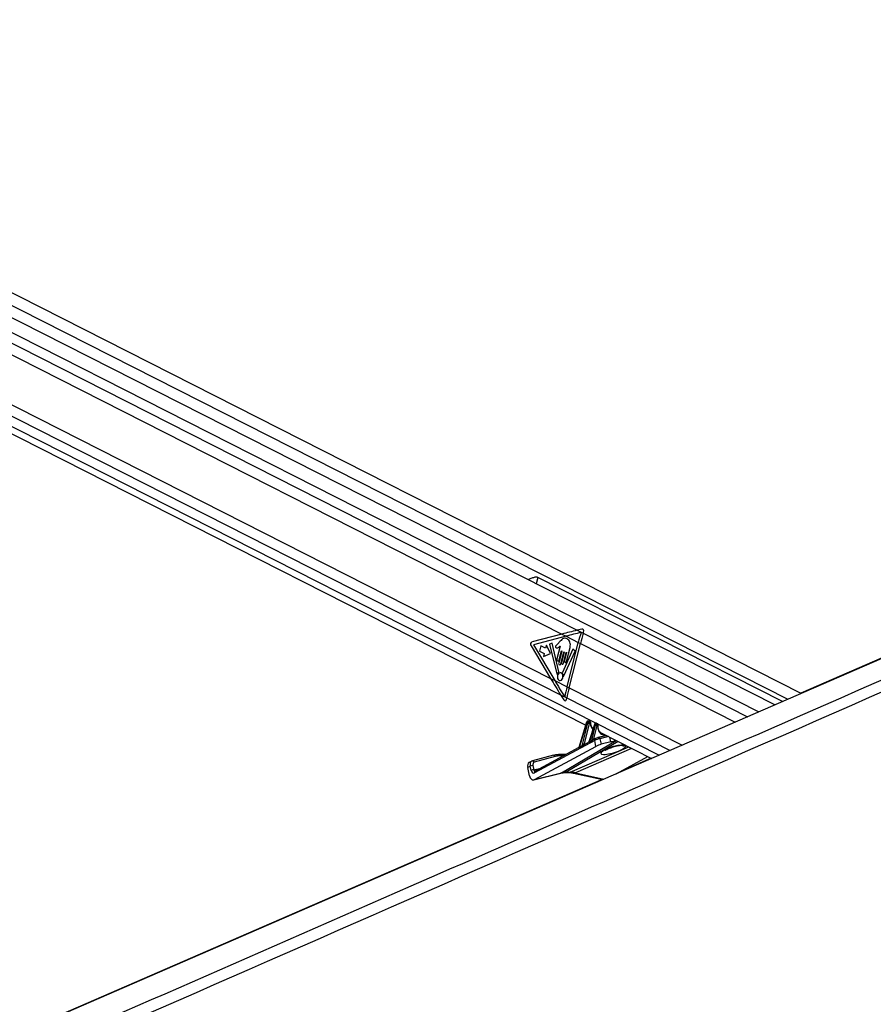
# Model space of a CAD drawing. Header units: millimetres. Extents: x 10 to 13239, y 20 to 10604.
# Tile 126 of 139: x 10629 to 11071, y 3242 to 3752. Entities that reach past the tile are written whole.
import ezdxf

# ---------------------------------------------------------------- set-up
doc = ezdxf.new("R2010")
doc.units = ezdxf.units.MM

msp = doc.modelspace()

# ---------------------------------------------------------------- linework, layer by layer
at = {"color": 7, "linetype": 'Continuous', "lineweight": 25}
for p, q in [((11033.81, 3403.29), (10346.03, 3752.49)), ((11020.11, 3397.35), (10339.08, 3743.11)), ((10331.65, 3686.74), (10922.17, 3386.93)), ((10461.89, 3661.49), (10909.85, 3434.06)), ((10458.76, 3637.14), (10903.94, 3411.12)), ((11024.13, 3399.09), (10897.35, 3463.46)), ((10920.13, 3436.68), (10917.71, 3436.07)), ((10917.71, 3436.07), (10920.86, 3434.47)), ((10920.86, 3434.47), (10921.05, 3435.07)), ((10909.85, 3434.06), (10894.34, 3430.02)), ((10912, 3432.97), (10895.03, 3428.55)), ((10904.73, 3429.43), (10903.48, 3428.81)), ((10908.26, 3414.48), (10904.73, 3429.43)), ((10909, 3430.41), (10907.62, 3428.88)), ((10909.85, 3434.06), (10912, 3432.97)), ((10912, 3432.97), (10918.31, 3429.76)), ((10912.48, 3406.79), (10918.31, 3429.76)), ((10913.56, 3406.24), (10919.39, 3429.21)), ((10918.31, 3429.76), (10919.39, 3429.21)), ((10893.83, 3428.04), (10903.94, 3411.12)), ((10895.03, 3428.55), (10906.1, 3410.02)), ((10898.96, 3428), (10898.25, 3425.19)), ((10898.25, 3425.19), (10900.69, 3423.96)), ((10901.4, 3426.76), (10898.96, 3428)), ((10901.79, 3428.31), (10901.4, 3426.76)), ((10903.85, 3423.93), (10901.79, 3428.31)), ((10903.48, 3428.81), (10907.25, 3413.47)), ((10908.92, 3427.87), (10907.23, 3421.23)), ((10909.71, 3425.3), (10908.16, 3419.17)), ((10908.37, 3420.66), (10909.57, 3425.38)), ((10909.3, 3418.59), (10910.85, 3424.73)), ((10911, 3424.65), (10909.67, 3419.43)), ((10915.58, 3426.31), (10910.07, 3414.1)), ((10910.67, 3418.92), (10912.09, 3424.55)), ((10910.91, 3412.37), (10916.74, 3425.27)), ((10912.24, 3424.48), (10911.19, 3420.36)), ((10912.19, 3419.85), (10914.06, 3427.2)), ((10916.74, 3425.27), (10915.58, 3426.31)), ((10900.69, 3423.96), (10900.29, 3422.4)), ((10900.29, 3422.4), (10903.85, 3423.93)), ((10903.94, 3411.12), (10906.1, 3410.02)), ((10906.1, 3410.02), (10912.48, 3406.79)), ((10912.48, 3406.79), (10913.56, 3406.24)), ((10909.16, 3402.61), (10910.82, 3399.98)), ((10909.16, 3402.61), (10912.36, 3400.98)), ((10912.24, 3400.35), (10912.36, 3400.98)), ((10922.62, 3388.39), (10918.57, 3375.27)), ((10922.75, 3388.26), (10918.75, 3375.3)), ((10923.29, 3387.98), (10922.75, 3388.26)), ((10923.65, 3388.97), (10923.34, 3388.97)), ((10923.46, 3388.94), (10923.99, 3388.67)), ((10923.77, 3388.94), (10923.46, 3388.94)), ((10924.3, 3388.67), (10923.77, 3388.94)), ((10924.46, 3388.63), (10923.93, 3388.9)), ((10923.99, 3388.67), (10924.3, 3388.67)), ((10920.32, 3376.19), (10923.29, 3387.98)), ((10923.98, 3387.82), (10921.28, 3377.13)), ((10926.66, 3387.29), (10923.85, 3378.17)), ((10926.79, 3387.16), (10924.06, 3378.3)), ((10924.52, 3388.05), (10924.2, 3388.05)), ((10925.29, 3378.99), (10927.29, 3386.91)), ((10927.98, 3386.74), (10926.22, 3379.77)), ((10927.29, 3386.91), (10926.79, 3387.16)), ((10927.52, 3387.87), (10927.38, 3387.87)), ((10927.5, 3387.84), (10927.99, 3387.59)), ((10927.64, 3387.84), (10927.5, 3387.84)), ((10928.13, 3387.59), (10927.64, 3387.84)), ((10928.29, 3387.55), (10927.8, 3387.8)), ((10927.99, 3387.59), (10928.13, 3387.59)), ((10928.34, 3386.97), (10928.2, 3386.97)), ((10926.82, 3379), (10895.69, 3362.18)), ((10923.77, 3378.06), (10921.32, 3376.73)), ((10927.07, 3379.84), (10926.05, 3379.29)), ((10927.49, 3375.9), (10926.82, 3379)), ((10927.07, 3379.84), (10927.17, 3379.88)), ((10928.63, 3380.46), (10928.51, 3380.41)), ((10932.84, 3381.51), (10928.63, 3380.46)), ((10929.54, 3379.82), (10930.16, 3376.95)), ((10929.91, 3383), (10956.25, 3369.62)), ((10935.11, 3378.18), (10930.16, 3376.95)), ((10895.71, 3358.73), (10927.49, 3375.9)), ((10918.56, 3375.25), (10895.93, 3363.02)), ((10894.24, 3368.19), (10892.91, 3367.52)), ((10894.59, 3368.32), (10894.3, 3368.2)), ((10894.49, 3368.29), (10894.59, 3368.32)), ((10905.42, 3371.26), (10894.59, 3368.32)), ((10906.35, 3370.63), (10895.52, 3367.69)), ((10911.84, 3371.61), (10908.12, 3371.61)), ((10937.88, 3361.65), (10954.4, 3370.57)), ((10956.05, 3369.73), (10939.65, 3362.6)), ((10893.43, 3365.64), (10892.1, 3364.97)), ((10893.04, 3360.6), (10892.1, 3364.97)), ((10893.91, 3363.43), (10893.43, 3365.64)), ((10894.82, 3365.93), (10895.29, 3363.72)), ((10895.93, 3363.02), (10895.92, 3363.02)), ((10895.33, 3358.58), (10909.24, 3362.05)), ((10895.71, 3358.73), (10909.63, 3362.2)), ((10911.31, 3362.3), (10913.48, 3362.3)), ((10912.02, 3362.47), (10914.19, 3362.47)), ((10915.8, 3362.04), (10931, 3358.66))]:
    msp.add_line(p, q, dxfattribs=at)
at = {"color": 8, "linetype": 'Continuous', "lineweight": 25}
for p, q in [((10340.12, 3748.92), (11026.84, 3400.27)), ((10341.47, 3734.17), (11011.91, 3393.78)), ((10341.72, 3728.5), (10917.71, 3436.07)), ((10337.38, 3692.91), (10909.16, 3402.61)), ((10334.45, 3689.11), (10960.28, 3371.37)), ((10897.35, 3463.46), (10896.5, 3460.11)), ((10920.86, 3434.47), (11006.02, 3391.23)), ((10919.39, 3429.21), (10999.65, 3388.46)), ((10913.56, 3406.24), (10972.11, 3376.51)), ((10912.36, 3400.98), (10965.89, 3373.81)), ((10909.63, 3362.2), (10937.98, 3378.9)), ((10939.02, 3378.37), (10912.02, 3362.47)), ((10926.22, 3379.77), (10928.59, 3380.44)), ((10928.66, 3380.46), (10932.66, 3381.6)), ((10933.98, 3380.93), (10929.54, 3379.82)), ((10935.11, 3378.18), (10934.58, 3380.63)), ((10914.19, 3362.47), (10944.45, 3375.61)), ((10945.95, 3374.85), (10916.83, 3362.2)), ((10921.28, 3377.13), (10922.92, 3377.6)), ((10938.57, 3376.32), (10938.48, 3376.18)), ((10910.6, 3370.95), (10908.79, 3370.95)), ((10895.29, 3363.72), (10898.89, 3364.62)), ((10909.63, 3362.2), (10909.24, 3362.05)), ((10916.83, 3362.2), (10931.61, 3358.92))]:
    msp.add_line(p, q, dxfattribs=at)
at = {"color": 7, "linetype": 'Continuous', "lineweight": 25, "flags": 128}
for points in [[(11481.86, 3598.19), (11350.06, 3540.93), (11033.58, 3403.41)], [(11478.24, 3596.25), (11390.67, 3558.23), (11040.21, 3406.07), (10613.32, 3220.73), (10376.92, 3118.09)], [(10909.57, 3425.38), (10909.59, 3425.41), (10909.61, 3425.44), (10909.64, 3425.45), (10909.67, 3425.44), (10909.69, 3425.42), (10909.71, 3425.39), (10909.72, 3425.35), (10909.71, 3425.3)], [(10910.85, 3424.73), (10910.87, 3424.76), (10910.89, 3424.79), (10910.92, 3424.8), (10910.95, 3424.79), (10910.98, 3424.77), (10910.99, 3424.74), (10911, 3424.69), (10911, 3424.65)], [(10912.09, 3424.55), (10912.11, 3424.59), (10912.13, 3424.61), (10912.16, 3424.62), (10912.19, 3424.61), (10912.22, 3424.59), (10912.23, 3424.56), (10912.24, 3424.52), (10912.24, 3424.48)], [(10907.23, 3421.23), (10907.2, 3420.9), (10907.26, 3420.58), (10907.4, 3420.31), (10907.6, 3420.14), (10907.83, 3420.09), (10908.06, 3420.17), (10908.25, 3420.37), (10908.37, 3420.66)], [(10908.16, 3419.17), (10908.12, 3418.84), (10908.18, 3418.52), (10908.32, 3418.25), (10908.52, 3418.08), (10908.76, 3418.03), (10908.99, 3418.11), (10909.18, 3418.31), (10909.3, 3418.59)], [(10909.67, 3419.43), (10909.64, 3419.14), (10909.69, 3418.86), (10909.81, 3418.62), (10909.99, 3418.47), (10910.19, 3418.43), (10910.39, 3418.5), (10910.56, 3418.67), (10910.67, 3418.92)], [(10911.19, 3420.36), (10911.16, 3420.07), (10911.21, 3419.79), (10911.33, 3419.55), (10911.51, 3419.4), (10911.72, 3419.36), (10911.92, 3419.43), (10912.08, 3419.6), (10912.19, 3419.85)], [(10908.45, 3410.08), (10909, 3409.96), (10909.55, 3410.16), (10910, 3410.63), (10910.29, 3411.31), (10910.37, 3412.1), (10910.24, 3412.87), (10909.9, 3413.51), (10909.42, 3413.92), (10908.86, 3414.04), (10908.32, 3413.85), (10907.86, 3413.38), (10907.57, 3412.69), (10907.49, 3411.9), (10907.63, 3411.13), (10907.96, 3410.49), (10908.45, 3410.08)], [(10907.25, 3413.47), (10907.27, 3413.42), (10907.3, 3413.38), (10907.33, 3413.35), (10907.37, 3413.33), (10907.41, 3413.33), (10907.45, 3413.35), (10907.48, 3413.38), (10907.51, 3413.42)], [(10910.65, 3412.44), (10910.66, 3412.38), (10910.69, 3412.33), (10910.72, 3412.3), (10910.76, 3412.28), (10910.8, 3412.27), (10910.85, 3412.29), (10910.88, 3412.32), (10910.91, 3412.37)], [(10927.5, 3387.84), (10927.43, 3387.86), (10927.38, 3387.87)], [(10927.64, 3387.84), (10927.57, 3387.86), (10927.52, 3387.87)], [(10907.88, 3371.56), (10908.02, 3371.6), (10908.12, 3371.61)], [(10930.72, 3358.72), (10608.88, 3218.88), (10376.91, 3118.09)]]:
    msp.add_lwpolyline(points, dxfattribs=at)
at = {"color": 8, "linetype": 'Continuous', "lineweight": 25, "flags": 128}
for points in [[(10922.62, 3388.39), (10922.62, 3388.38), (10922.63, 3388.36), (10922.65, 3388.33), (10922.69, 3388.29), (10922.75, 3388.26)], [(10923.34, 3388.97), (10923.39, 3388.96), (10923.46, 3388.94)], [(10923.65, 3388.97), (10923.7, 3388.96), (10923.77, 3388.94)], [(10924.65, 3387.88), (10924.71, 3387.91), (10924.76, 3387.94), (10924.79, 3387.98), (10924.81, 3388.02), (10924.81, 3388.04)], [(10926.79, 3387.16), (10926.73, 3387.19), (10926.69, 3387.23), (10926.67, 3387.26), (10926.66, 3387.28), (10926.66, 3387.29)], [(10928.47, 3386.77), (10928.54, 3386.78), (10928.59, 3386.81), (10928.62, 3386.83), (10928.63, 3386.86), (10928.63, 3386.87)], [(10912.02, 3362.47), (10911.62, 3362.33), (10911.32, 3362.3)], [(10914.19, 3362.47), (10913.79, 3362.33), (10913.48, 3362.3)]]:
    msp.add_lwpolyline(points, dxfattribs=at)
at = {"color": 7, "linetype": 'Continuous', "lineweight": 25}
for centre, radius, start, end in [((11026.86, 3402.19), 111.99, 162.9899, 165.7482), ((11027.96, 3401.64), 112.02, 162.9578, 165.748), ((10894.98, 3428.8), 1.38, 117.8868, 213.7153), ((10909.38, 3412.54), 2.07, 125.2494, 154.8078), ((10908.03, 3414.41), 0.238, 310.4092, 16.0475), ((10910.31, 3413.99), 0.264, 155.8122, 215.2891), ((10907.82, 3412.13), 2.84, 6.2303, 36.9243), ((11017.06, 3380.22), 107.91, 165.7465, 168.5901), ((11018.13, 3379.67), 107.89, 165.7464, 168.6073), ((10923.66, 3388.21), 0.566, 343.5539, 54.8965), ((10923.97, 3388.21), 0.566, 343.5539, 54.8965), ((10924.15, 3389.99), 2.19, 246.8709, 265.4707), ((10928.15, 3388.92), 2.19, 246.8709, 265.4707), ((10927.66, 3387.13), 0.566, 343.5539, 54.8965), ((10927.8, 3387.13), 0.566, 343.5539, 54.8965), ((10923.84, 3378.23), 0.225, 333.8527, 18.212), ((10925.09, 3378.92), 0.219, 331.0088, 18.5785), ((10918.51, 3375.22), 0.255, 346.8854, 17.0233), ((10920.08, 3376.12), 0.245, 342.8391, 17.2927), ((10907.85, 3361.78), 9.77, 89.8069, 105.0007), ((10908.76, 3361.66), 9.29, 89.8069, 105.0007), ((10894.75, 3362.79), 3.14, 88.8065, 114.8724), ((10895.23, 3360.58), 3.14, 88.8065, 114.8724)]:
    msp.add_arc(centre, radius, start, end, dxfattribs=at)
at = {"color": 8, "linetype": 'Continuous', "lineweight": 25}
for centre, radius, start, end in [((10926.54, 3379.75), 0.47, 186.6621, 229.739), ((10926.54, 3379.74), 0.324, 174.3261, 237.7087), ((10927.48, 3379.27), 0.709, 125.9289, 201.7269), ((10928.73, 3379.63), 0.832, 13.1621, 96.8068), ((10921.56, 3377.09), 0.32, 175.9099, 246.8636), ((10921.58, 3377.1), 0.305, 173.0244, 247.4713), ((10941.99, 3380.17), 3.99, 245.3274, 285.1568), ((10894.71, 3367.49), 0.841, 13.8761, 97.6443), ((10905.54, 3370.43), 0.841, 13.8761, 97.6443), ((10908.01, 3370.84), 0.781, 7.8653, 82.1285), ((10896.35, 3362.45), 0.709, 125.9289, 201.7269), ((10916.09, 3363.47), 1.47, 258.5638, 300.119)]:
    msp.add_arc(centre, radius, start, end, dxfattribs=at)
at = {"color": 7, "linetype": 'Continuous', "lineweight": 25}
for centre, major_axis, ratio, start_param, end_param in [((10966.42, 3434.06), (124.27, 25.92), 0.101136, 1.952399, 2.022212), ((10968.57, 3432.97), (124.27, 25.92), 0.101136, 1.953206, 2.022212), ((10920.24, 3435.48), (0.12, 1.21), 0.720552, 4.437685, 6.535183), ((10960.51, 3411.12), (-83.71, 118.91), 0.32639, 1.344953, 1.414766), ((10962.67, 3410.02), (-83.71, 118.91), 0.32639, 1.344953, 1.41435), ((10911.43, 3400.76), (-0.11, 1.22), 0.687565, 2.211475, 4.306877), ((10923.27, 3388.23), (0.349, 0.664), 0.662657, 0.335572, 1.871461), ((10923.81, 3387.96), (0.33, 0.674), 0.668218, 0.315909, 1.851799), ((10923.59, 3388.23), (0.349, 0.664), 0.662657, 0.009725, 0.335572), ((10924.15, 3387.81), (0.103, 0.228), 0.673111, 0.295438, 1.831328), ((10924.46, 3387.81), (0.103, 0.228), 0.673111, 5.31439, 6.578623), ((10927.32, 3387.13), (0.349, 0.664), 0.662657, 0.335572, 1.871461), ((10927.81, 3386.88), (0.33, 0.674), 0.668218, 0.315909, 1.851799), ((10928.15, 3386.73), (0.103, 0.228), 0.673111, 0.295438, 1.831328), ((10928.29, 3386.73), (0.103, 0.228), 0.673111, 5.168518, 6.578623), ((10949.02, 3390.56), (37.02, 19.59), 0.022315, 2.255265, 2.299414), ((10949.2, 3390.55), (37.2, 19.59), 0.027805, 2.253972, 2.298121), ((10925.74, 3379.34), (0.621, 0.448), 0.146215, 0.58389, 0.893425), ((10928.22, 3379.13), (1.92, 0.59), 0.196947, 0.747109, 2.319061), ((10927.84, 3380.05), (0.942, 0.377), 0.125295, 0.742953, 2.314905), ((10932.53, 3387.83), (2.25, 5.02), 0.673724, 3.071381, 3.108335), ((10938.41, 3379.97), (4.71, 1.88), 0.125295, 3.884546, 4.517821), ((10949.2, 3390.55), (37.2, 19.59), 0.027805, 2.445015, 2.514849), ((10949.02, 3390.56), (37.02, 19.59), 0.022315, 2.446308, 2.516142), ((10920.8, 3376.71), (0.621, 0.448), 0.146215, 0.58389, 0.669087), ((10928.84, 3376.23), (1.88, 0.75), 0.125295, 0.742953, 2.314905), ((10936.52, 3374.18), (6.54, 2.07), 0.224044, 1.183205, 6.33405), ((10895.58, 3365.51), (-1.34, 2.68), 0.666983, 6.149695, 6.28328), ((10895.58, 3365.51), (-1.34, 2.68), 0.666983, 6.149695, 6.281614), ((10894.25, 3364.84), (-1.34, 2.68), 0.666691, 0.000141, 1.203129), ((10895.24, 3364.1), (0.08, 2.04), 0.682392, 1.928903, 3.524449), ((10896.25, 3365.84), (-0.89, 1.79), 0.666691, 6.149742, 7.486314), ((10895.04, 3361.6), (0.12, 3.06), 0.682392, 1.928903, 3.524449), ((10916.73, 3343.62), (-8.96, 17.91), 0.658734, 5.957325, 6.13364), ((10918.9, 3343.62), (-9.3, 17.74), 0.688446, 5.767786, 5.944101)]:
    msp.add_ellipse(centre, major_axis=major_axis, ratio=ratio, start_param=start_param, end_param=end_param, dxfattribs=at)
at = {"color": 8, "linetype": 'Continuous', "lineweight": 25}
for centre, major_axis, ratio, start_param, end_param in [((10924.12, 3387.96), (0.33, 0.674), 0.668218, 6.276532, 6.599094), ((10929.08, 3389.6), (2.47, 5.47), 0.673111, 2.172797, 2.915861), ((10927.46, 3387.13), (0.349, 0.664), 0.662657, 0.009725, 0.335572), ((10927.95, 3386.88), (0.33, 0.674), 0.668218, 6.270454, 6.599094), ((10932.87, 3387.68), (2.47, 5.47), 0.673111, 2.026925, 3.515372), ((10895.58, 3365.51), (-1.34, 2.68), 0.666983, 6.281614, 7.486267), ((10895.96, 3364.05), (0.24, 1.05), 0.596541, 2.026364, 3.434768)]:
    msp.add_ellipse(centre, major_axis=major_axis, ratio=ratio, start_param=start_param, end_param=end_param, dxfattribs=at)
at = {"color": 7, "linetype": 'Continuous', "lineweight": 25}
for points, knots in [([(11517.25, 3598.68), (11489.95, 3586.57), (11435.37, 3562.34), (11282.97, 3495.11), (10962.1, 3354.13), (10630.1, 3208.68), (10395.56, 3105.94), (10356.89, 3089), (10356.43, 3088.8)], [0, 0, 0, 0, 0.070862, 0.141725, 0.394538, 0.90018, 0.998816, 1, 1, 1, 1]), ([(10897.35, 3463.46), (10897.16, 3463.52), (10896.71, 3463.67), (10895.64, 3463.5), (10894.23, 3463.01), (10892.98, 3462.51), (10892.4, 3462.26), (10892.33, 3462.23)], [0, 0, 0, 0, 0.138425, 0.324169, 0.63108, 0.953559, 1, 1, 1, 1]), ([(10914.06, 3427.2), (10914.15, 3427.67), (10914.33, 3428.57), (10914.07, 3429.96), (10913.42, 3431), (10912.55, 3431.64), (10911.6, 3431.98), (10910.61, 3431.92), (10909.74, 3431.27), (10909.25, 3430.69), (10909, 3430.41)], [0, 0, 0, 0, 0.13106, 0.251024, 0.376916, 0.501355, 0.627161, 0.75065, 0.875357, 1, 1, 1, 1]), ([(10907.62, 3428.88), (10907.38, 3428.66), (10907.08, 3428.39), (10906.7, 3428.08), (10906.56, 3427.82), (10906.51, 3427.56), (10906.53, 3427.35), (10906.61, 3427.13), (10906.82, 3426.92), (10907.02, 3426.91), (10907.12, 3426.9)], [0, 0, 0, 0, 0.369532, 0.462234, 0.557841, 0.653711, 0.700172, 0.747002, 0.872845, 1, 1, 1, 1]), ([(10907.12, 3426.9), (10907.34, 3426.92), (10907.75, 3426.96), (10908.1, 3427.23), (10908.26, 3427.36)], [0, 0, 0, 0, 0.5468478, 1, 1, 1, 1]), ([(10908.26, 3427.36), (10908.35, 3427.46), (10908.52, 3427.65), (10908.72, 3427.8), (10908.81, 3427.87)], [0, 0, 0, 0, 0.519147, 1, 1, 1, 1]), ([(10908.81, 3427.87), (10908.83, 3427.88), (10908.87, 3427.89), (10908.9, 3427.88), (10908.92, 3427.87), (10908.92, 3427.87)], [0, 0, 0, 0, 0.51399, 0.984901, 1, 1, 1, 1]), ([(10923.34, 3388.97), (10923.26, 3388.96), (10923.1, 3388.94), (10922.89, 3388.81), (10922.72, 3388.63), (10922.65, 3388.47), (10922.62, 3388.39)], [0, 0, 0, 0, 0.257185, 0.482413, 0.740235, 1, 1, 1, 1]), ([(10923.92, 3388.89), (10923.87, 3388.92), (10923.79, 3388.96), (10923.69, 3388.96), (10923.65, 3388.97)], [0, 0, 0, 0, 0.582936, 1, 1, 1, 1]), ([(10924.81, 3388.04), (10924.8, 3388.11), (10924.79, 3388.26), (10924.68, 3388.46), (10924.56, 3388.59), (10924.47, 3388.62), (10924.45, 3388.62)], [0, 0, 0, 0, 0.290314, 0.615946, 0.928843, 1, 1, 1, 1]), ([(10924.99, 3386.68), (10924.99, 3386.68), (10924.87, 3386.97), (10924.83, 3387.45), (10924.81, 3387.93), (10924.81, 3388.04)], [0, 0, 0, 0, 0.011356, 0.773331, 1, 1, 1, 1]), ([(10925.94, 3385.09), (10925.73, 3385.3), (10925.33, 3385.7), (10925.1, 3386.35), (10924.99, 3386.68)], [0, 0, 0, 0, 0.5024331, 1, 1, 1, 1]), ([(10927.38, 3387.87), (10927.3, 3387.86), (10927.14, 3387.84), (10926.93, 3387.71), (10926.76, 3387.53), (10926.7, 3387.37), (10926.66, 3387.29)], [0, 0, 0, 0, 0.257185, 0.482413, 0.740235, 1, 1, 1, 1]), ([(10927.79, 3387.79), (10927.77, 3387.81), (10927.69, 3387.86), (10927.59, 3387.86), (10927.52, 3387.87)], [0, 0, 0, 0, 0.276329, 1, 1, 1, 1]), ([(10928.63, 3386.87), (10928.64, 3386.94), (10928.64, 3387.1), (10928.55, 3387.32), (10928.43, 3387.48), (10928.32, 3387.53), (10928.28, 3387.54)], [0, 0, 0, 0, 0.2771488, 0.5756776, 0.8585955, 1, 1, 1, 1]), ([(10928.79, 3384.7), (10928.79, 3384.7), (10928.66, 3385), (10928.58, 3385.74), (10928.62, 3386.51), (10928.63, 3386.87)], [0, 0, 0, 0, 0.005883, 0.530848, 1, 1, 1, 1]), ([(10930.08, 3382.96), (10929.98, 3383), (10929.63, 3383.17), (10929.16, 3383.74), (10928.91, 3384.38), (10928.79, 3384.7)], [0, 0, 0, 0, 0.170191, 0.593638, 1, 1, 1, 1]), ([(10923.85, 3378.17), (10923.84, 3378.16), (10923.84, 3378.13), (10923.81, 3378.1), (10923.78, 3378.07), (10923.77, 3378.06), (10923.77, 3378.06), (10923.77, 3378.06)], [0, 0, 0, 0, 0.119871, 0.408617, 0.671721, 0.94296, 1, 1, 1, 1]), ([(10926.05, 3379.29), (10926.03, 3379.28), (10925.84, 3379.18), (10925.58, 3378.99), (10925.37, 3378.87), (10925.28, 3378.82)], [0, 0, 0, 0, 0.085726, 0.621257, 1, 1, 1, 1]), ([(10925.29, 3378.99), (10925.36, 3379.06), (10925.53, 3379.22), (10925.77, 3379.46), (10925.97, 3379.63), (10926.05, 3379.68), (10926.07, 3379.7)], [0, 0, 0, 0, 0.292266, 0.728618, 0.93734, 1, 1, 1, 1]), ([(10918.57, 3375.27), (10918.57, 3375.26), (10918.56, 3375.24), (10918.56, 3375.24), (10918.56, 3375.24)], [0, 0, 0, 0, 0.307819, 1, 1, 1, 1]), ([(10920.32, 3376.19), (10920.38, 3376.26), (10920.57, 3376.46), (10920.82, 3376.76), (10921.05, 3376.98), (10921.17, 3377.08), (10921.23, 3377.11), (10921.25, 3377.12)], [0, 0, 0, 0, 0.238952, 0.674689, 0.839878, 0.957161, 1, 1, 1, 1]), ([(10921.32, 3376.73), (10921.3, 3376.73), (10921.22, 3376.68), (10920.96, 3376.51), (10920.64, 3376.26), (10920.4, 3376.1), (10920.32, 3376.05)], [0, 0, 0, 0, 0.032819, 0.2184385, 0.7110188, 1, 1, 1, 1]), ([(10932.18, 3373.77), (10932.2, 3373.78), (10932.24, 3373.82), (10932.57, 3374.04), (10933.14, 3374.35), (10933.99, 3374.75), (10935.08, 3375.19), (10936.32, 3375.61), (10937.48, 3375.95), (10938.2, 3376.11), (10938.48, 3376.18)], [0, 0, 0, 0, 0.086178, 0.18974, 0.313774, 0.456067, 0.609221, 0.763234, 0.906982, 1, 1, 1, 1]), ([(10938.47, 3376.17), (10938.73, 3376.23), (10939.3, 3376.35), (10940.03, 3376.43), (10940.55, 3376.46), (10940.78, 3376.45), (10940.76, 3376.45), (10940.75, 3376.45)], [0, 0, 0, 0, 0.22866, 0.507211, 0.741438, 0.926497, 1, 1, 1, 1]), ([(10909.24, 3362.05), (10909.41, 3362.09), (10910.06, 3362.24), (10910.78, 3362.28), (10911.31, 3362.3)], [0, 0, 0, 0, 0.249746, 1, 1, 1, 1]), ([(10913.48, 3362.3), (10913.67, 3362.3), (10914.35, 3362.29), (10915.13, 3362.18), (10915.73, 3362.05), (10915.8, 3362.04)], [0, 0, 0, 0, 0.24961, 0.92003, 1, 1, 1, 1])]:
    msp.add_open_spline(points, degree=3, knots=knots, dxfattribs=at)
at = {"color": 8, "linetype": 'Continuous', "lineweight": 25}
for points, knots in [([(10378.32, 3105.04), (10529.46, 3171.2), (10751.76, 3268.52), (11072.18, 3408.83), (11268.9, 3495.03), (11422.03, 3562.19), (11477.07, 3586.35), (11504.6, 3598.44)], [0, 0, 0, 0, 0.4029516, 0.5926342, 0.853888, 0.926944, 1, 1, 1, 1]), ([(10924.05, 3378.13), (10924, 3378.11), (10923.92, 3378.07), (10923.81, 3378.03), (10923.75, 3378.02), (10923.73, 3378.04), (10923.76, 3378.05), (10923.77, 3378.06)], [0, 0, 0, 0, 0.229797, 0.470065, 0.723998, 0.974591, 1, 1, 1, 1]), ([(10923.85, 3378.17), (10923.85, 3378.17), (10923.85, 3378.17), (10923.85, 3378.16), (10923.86, 3378.16), (10923.9, 3378.18), (10923.96, 3378.22), (10924.03, 3378.28), (10924.06, 3378.3)], [0, 0, 0, 0, 0.034544, 0.096589, 0.331389, 0.401635, 0.698435, 1, 1, 1, 1]), ([(10918.75, 3375.16), (10918.71, 3375.14), (10918.64, 3375.1), (10918.55, 3375.09), (10918.49, 3375.11), (10918.48, 3375.16), (10918.52, 3375.21), (10918.55, 3375.24), (10918.56, 3375.24), (10918.56, 3375.24)], [0, 0, 0, 0, 0.208147, 0.383929, 0.548554, 0.741194, 0.954444, 0.992898, 1, 1, 1, 1]), ([(10918.57, 3375.26), (10918.57, 3375.25), (10918.56, 3375.22), (10918.58, 3375.2), (10918.61, 3375.2), (10918.64, 3375.21), (10918.69, 3375.24), (10918.72, 3375.27), (10918.75, 3375.3)], [0, 0, 0, 0, 0.235849, 0.428749, 0.455838, 0.660348, 0.694123, 1, 1, 1, 1]), ([(10938.57, 3376.32), (10938.77, 3376.36), (10939.48, 3376.51), (10940.66, 3376.66), (10941.9, 3376.72), (10942.38, 3376.6), (10942.6, 3376.55)], [0, 0, 0, 0, 0.1208555, 0.4118098, 0.7231714, 1, 1, 1, 1])]:
    msp.add_open_spline(points, degree=3, knots=knots, dxfattribs=at)

doc.saveas('drawing.dxf')
